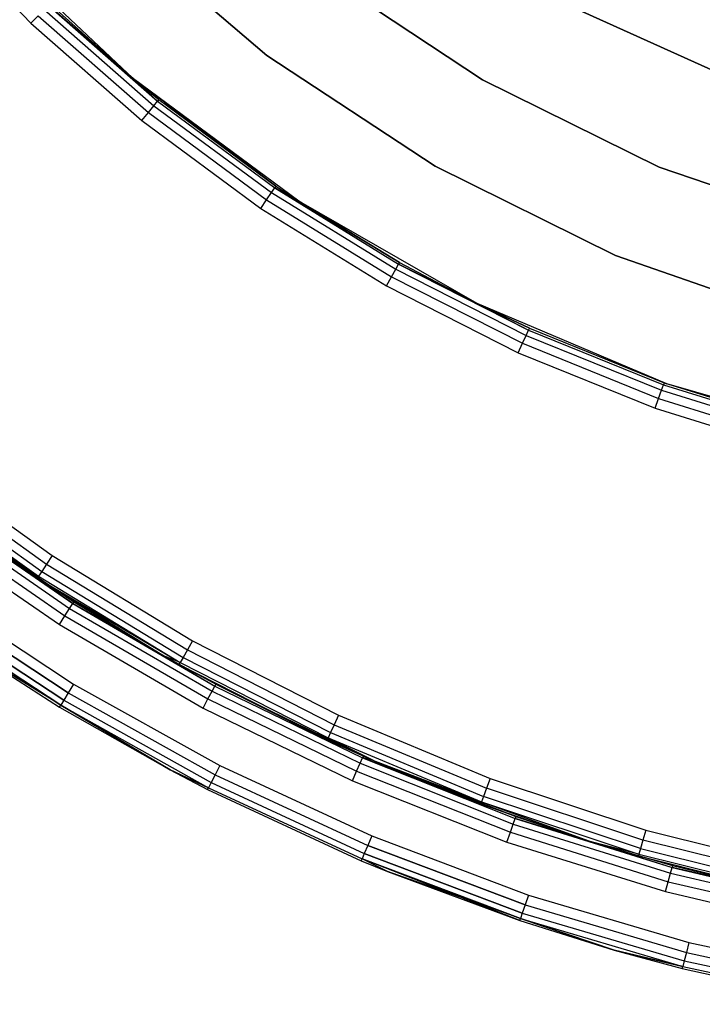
# Model space of a CAD drawing. Extents: x 0.61 to 3.96, y -1.67 to 1.67.
# Tile 2 of 27: x 1.39 to 1.89, y -1.65 to -0.93. Entities that reach past the tile are written whole.
import ezdxf

# ---------------------------------------------------------------- set-up
doc = ezdxf.new("R2010")
doc.units = 0
doc.header["$MEASUREMENT"] = 0
doc.layers.get('0').update_dxf_attribs({"color": 13, "linetype": 'CONTINUOUS'})

# ---------------------------------------------------------------- blocks, each defined once
blk = doc.blocks.new('ACRE_PM_STL_1')
at = {"color": 0}
for p, q in [((1.3226, -0.85342, 0.10827), (1.3974, -0.93108, 0.10827)), ((1.3226, -0.85342, 0.10827), (1.3974, -0.93108, 0.10827)), ((1.56967, -0.95464, 0.07677), (1.45779, -0.85931, 0.07677)), ((1.45779, -0.85931, 0.86811), (1.56967, -0.95464, 0.86811)), ((1.56967, -0.95464, 0.07677), (1.45779, -0.85931, 0.07677)), ((1.45779, -0.85931, 0.86811), (1.56967, -0.95464, 0.86811)), ((1.47221, -0.97162, 0.86811), (1.363, -0.86849, 0.86811)), ((1.47221, -0.97162, 0.86811), (1.363, -0.86849, 0.86811)), ((1.7269, -0.97255, 0.07677), (1.60713, -0.89301, 0.07677)), ((1.60713, -0.89301, 1.10039), (1.7269, -0.97255, 1.10039)), ((1.60713, -0.89301, 1.10039), (1.7269, -0.97255, 1.10039)), ((1.7269, -0.97255, 0.07677), (1.60713, -0.89301, 0.07677)), ((1.47221, -0.97162, 0.12795), (1.40996, -0.91793, 0.12042)), ((1.40996, -0.91793, 0.12042), (1.48984, -0.98805, 0.12042)), ((1.47221, -0.97162, 0.12795), (1.40996, -0.91793, 0.12042)), ((1.40996, -0.91793, 0.12042), (1.48984, -0.98805, 0.12042)), ((1.47221, -0.97162, 0.86811), (1.41099, -0.91684, 0.12795)), ((1.41099, -0.91684, 0.12795), (1.47221, -0.97162, 0.12795)), ((1.47221, -0.97162, 0.86811), (1.41099, -0.91684, 0.12795)), ((1.41099, -0.91684, 0.12795), (1.47221, -0.97162, 0.12795)), ((1.3974, -0.93108, 0.10827), (1.4026, -0.92563, 0.10977)), ((1.3974, -0.93108, 0.10827), (1.4026, -0.92563, 0.10977)), ((1.4026, -0.92563, 0.10977), (1.48315, -0.99635, 0.10977)), ((1.4026, -0.92563, 0.10977), (1.48315, -0.99635, 0.10977)), ((1.40701, -0.92101, 0.11403), (1.48716, -0.99138, 0.11403)), ((1.40701, -0.92101, 0.11403), (1.48716, -0.99138, 0.11403)), ((1.79543, -0.92051, 0.07677), (1.91978, -0.97673, 0.07677)), ((1.91978, -0.97673, 1.10039), (1.79543, -0.92051, 1.10039)), ((1.79543, -0.92051, 0.07677), (1.91978, -0.97673, 0.07677)), ((1.91978, -0.97673, 1.10039), (1.79543, -0.92051, 1.10039)), ((1.3974, -0.93108, 0.10827), (1.47842, -1.00221, 0.10827)), ((1.3974, -0.93108, 0.10827), (1.47842, -1.00221, 0.10827)), ((1.69242, -1.03549, 0.07677), (1.56967, -0.95464, 0.07677)), ((1.56967, -0.95464, 0.07677), (1.56967, -0.95464, 0.86811)), ((1.56967, -0.95464, 0.86811), (1.69242, -1.03549, 0.86811)), ((1.56967, -0.95464, 0.07677), (1.56967, -0.95464, 0.86811)), ((1.69242, -1.03549, 0.07677), (1.56967, -0.95464, 0.07677)), ((1.56967, -0.95464, 0.86811), (1.69242, -1.03549, 0.86811)), ((1.47221, -0.97162, 0.12795), (1.47221, -0.97162, 0.86811)), ((1.47221, -0.97162, 0.12795), (1.49078, -0.98689, 0.12795)), ((1.49078, -0.98689, 0.12795), (1.47221, -0.97162, 0.86811)), ((1.47221, -0.97162, 0.12795), (1.47221, -0.97162, 0.86811)), ((1.49078, -0.98689, 0.12795), (1.47221, -0.97162, 0.86811)), ((1.57615, -1.05001, 0.12795), (1.47221, -0.97162, 0.86811)), ((1.57615, -1.05001, 0.12795), (1.47221, -0.97162, 0.86811)), ((1.59284, -1.06111, 0.86811), (1.47221, -0.97162, 0.86811)), ((1.47221, -0.97162, 0.12795), (1.49078, -0.98689, 0.12795)), ((1.47221, -0.97162, 0.12795), (1.48984, -0.98805, 0.12042)), ((1.47221, -0.97162, 0.12795), (1.48984, -0.98805, 0.12042)), ((1.59284, -1.06111, 0.86811), (1.47221, -0.97162, 0.86811)), ((1.85587, -1.03612, 0.07677), (1.7269, -0.97255, 0.07677)), ((1.7269, -0.97255, 1.10039), (1.85587, -1.03612, 1.10039)), ((1.7269, -0.97255, 1.10039), (1.85587, -1.03612, 1.10039)), ((1.7269, -0.97255, 1.10039), (1.7269, -0.97255, 0.07677)), ((1.85587, -1.03612, 0.07677), (1.7269, -0.97255, 0.07677)), ((1.7269, -0.97255, 1.10039), (1.7269, -0.97255, 0.07677)), ((1.48315, -0.99635, 0.10977), (1.48716, -0.99138, 0.11403)), ((1.48315, -0.99635, 0.10977), (1.48716, -0.99138, 0.11403)), ((1.48716, -0.99138, 0.11403), (1.48984, -0.98805, 0.12042)), ((1.48716, -0.99138, 0.11403), (1.48984, -0.98805, 0.12042)), ((1.48716, -0.99138, 0.11403), (1.57292, -1.05479, 0.11403)), ((1.48716, -0.99138, 0.11403), (1.57292, -1.05479, 0.11403)), ((1.49078, -0.98689, 0.12795), (1.48984, -0.98805, 0.12042)), ((1.49078, -0.98689, 0.12795), (1.48984, -0.98805, 0.12042)), ((1.48984, -0.98805, 0.12042), (1.57531, -1.05125, 0.12042)), ((1.48984, -0.98805, 0.12042), (1.57531, -1.05125, 0.12042)), ((1.49078, -0.98689, 0.12795), (1.57615, -1.05001, 0.12795)), ((1.49078, -0.98689, 0.12795), (1.57615, -1.05001, 0.12795)), ((1.47842, -1.00221, 0.10827), (1.48315, -0.99635, 0.10977)), ((1.47842, -1.00221, 0.10827), (1.48315, -0.99635, 0.10977)), ((1.48315, -0.99635, 0.10977), (1.56934, -1.06008, 0.10977)), ((1.48315, -0.99635, 0.10977), (1.56934, -1.06008, 0.10977)), ((1.47842, -1.00221, 0.10827), (1.56512, -1.06632, 0.10827)), ((1.47842, -1.00221, 0.10827), (1.56512, -1.06632, 0.10827)), ((1.82417, -1.10064, 0.07677), (1.69242, -1.03549, 0.07677)), ((1.69242, -1.03549, 0.07677), (1.69242, -1.03549, 0.86811)), ((1.69242, -1.03549, 0.86811), (1.82417, -1.10064, 0.86811)), ((1.69242, -1.03549, 0.07677), (1.69242, -1.03549, 0.86811)), ((1.82417, -1.10064, 0.07677), (1.69242, -1.03549, 0.07677)), ((1.69242, -1.03549, 0.86811), (1.82417, -1.10064, 0.86811)), ((1.9919, -1.08268, 0.07677), (1.85587, -1.03612, 0.07677)), ((1.85587, -1.03612, 1.10039), (1.9919, -1.08268, 1.10039)), ((1.85587, -1.03612, 1.10039), (1.9919, -1.08268, 1.10039)), ((1.85587, -1.03612, 1.10039), (1.85587, -1.03612, 0.07677)), ((1.9919, -1.08268, 0.07677), (1.85587, -1.03612, 0.07677)), ((1.85587, -1.03612, 1.10039), (1.85587, -1.03612, 0.07677)), ((1.56934, -1.06008, 0.10977), (1.57292, -1.05479, 0.11403)), ((1.56934, -1.06008, 0.10977), (1.57292, -1.05479, 0.11403)), ((1.57292, -1.05479, 0.11403), (1.57531, -1.05125, 0.12042)), ((1.57292, -1.05479, 0.11403), (1.57531, -1.05125, 0.12042)), ((1.57292, -1.05479, 0.11403), (1.66369, -1.1108, 0.11403)), ((1.57292, -1.05479, 0.11403), (1.66369, -1.1108, 0.11403)), ((1.57615, -1.05001, 0.12795), (1.57531, -1.05125, 0.12042)), ((1.57615, -1.05001, 0.12795), (1.57531, -1.05125, 0.12042)), ((1.66651, -1.10577, 0.12795), (1.57531, -1.05125, 0.12042)), ((1.57531, -1.05125, 0.12042), (1.66577, -1.10707, 0.12042)), ((1.59284, -1.06111, 0.12795), (1.57531, -1.05125, 0.12042)), ((1.66651, -1.10577, 0.12795), (1.57531, -1.05125, 0.12042)), ((1.59284, -1.06111, 0.12795), (1.57531, -1.05125, 0.12042)), ((1.57531, -1.05125, 0.12042), (1.66577, -1.10707, 0.12042)), ((1.57615, -1.05001, 0.12795), (1.59284, -1.06111, 0.86811)), ((1.57615, -1.05001, 0.12795), (1.59284, -1.06111, 0.12795)), ((1.57615, -1.05001, 0.12795), (1.59284, -1.06111, 0.86811)), ((1.57615, -1.05001, 0.12795), (1.59284, -1.06111, 0.12795)), ((1.56512, -1.06632, 0.10827), (1.56934, -1.06008, 0.10977)), ((1.56512, -1.06632, 0.10827), (1.56934, -1.06008, 0.10977)), ((1.56934, -1.06008, 0.10977), (1.66056, -1.11637, 0.10977)), ((1.56934, -1.06008, 0.10977), (1.66056, -1.11637, 0.10977)), ((1.59284, -1.06111, 0.12795), (1.59284, -1.06111, 0.86811)), ((1.59284, -1.06111, 0.12795), (1.59284, -1.06111, 0.86811)), ((1.59284, -1.06111, 0.12795), (1.66651, -1.10577, 0.12795)), ((1.66651, -1.10577, 0.12795), (1.59284, -1.06111, 0.86811)), ((1.66651, -1.10577, 0.12795), (1.59284, -1.06111, 0.86811)), ((1.72321, -1.1357, 0.86811), (1.59284, -1.06111, 0.86811)), ((1.59284, -1.06111, 0.12795), (1.66651, -1.10577, 0.12795)), ((1.72321, -1.1357, 0.86811), (1.59284, -1.06111, 0.86811)), ((1.56512, -1.06632, 0.10827), (1.65688, -1.12294, 0.10827)), ((1.56512, -1.06632, 0.10827), (1.65688, -1.12294, 0.10827)), ((1.66651, -1.10577, 0.12795), (1.66577, -1.10707, 0.12042)), ((1.66651, -1.10577, 0.12795), (1.66577, -1.10707, 0.12042)), ((1.66651, -1.10577, 0.12795), (1.72321, -1.1357, 0.86811)), ((1.66651, -1.10577, 0.12795), (1.72321, -1.1357, 0.12795)), ((1.66651, -1.10577, 0.12795), (1.72321, -1.1357, 0.86811)), ((1.66651, -1.10577, 0.12795), (1.72321, -1.1357, 0.12795)), ((1.96293, -1.14912, 0.07677), (1.82417, -1.10064, 0.07677)), ((1.82417, -1.10064, 0.07677), (1.82417, -1.10064, 0.86811)), ((1.82417, -1.10064, 0.86811), (1.96293, -1.14912, 0.86811)), ((1.82417, -1.10064, 0.07677), (1.82417, -1.10064, 0.86811)), ((1.96293, -1.14912, 0.07677), (1.82417, -1.10064, 0.07677)), ((1.82417, -1.10064, 0.86811), (1.96293, -1.14912, 0.86811)), ((1.66056, -1.11637, 0.10977), (1.66369, -1.1108, 0.11403)), ((1.66056, -1.11637, 0.10977), (1.66369, -1.1108, 0.11403)), ((1.66369, -1.1108, 0.11403), (1.66577, -1.10707, 0.12042)), ((1.66369, -1.1108, 0.11403), (1.66577, -1.10707, 0.12042)), ((1.66369, -1.1108, 0.11403), (1.75882, -1.15902, 0.11403)), ((1.66369, -1.1108, 0.11403), (1.75882, -1.15902, 0.11403)), ((1.72321, -1.1357, 0.12795), (1.66577, -1.10707, 0.12042)), ((1.66577, -1.10707, 0.12042), (1.76059, -1.15513, 0.12042)), ((1.72321, -1.1357, 0.12795), (1.66577, -1.10707, 0.12042)), ((1.66577, -1.10707, 0.12042), (1.76059, -1.15513, 0.12042)), ((1.65688, -1.12294, 0.10827), (1.66056, -1.11637, 0.10977)), ((1.65688, -1.12294, 0.10827), (1.66056, -1.11637, 0.10977)), ((1.66056, -1.11637, 0.10977), (1.75617, -1.16483, 0.10977)), ((1.66056, -1.11637, 0.10977), (1.75617, -1.16483, 0.10977)), ((1.65688, -1.12294, 0.10827), (1.75305, -1.17168, 0.10827)), ((1.65688, -1.12294, 0.10827), (1.75305, -1.17168, 0.10827)), ((1.72321, -1.1357, 0.12795), (1.72321, -1.1357, 0.86811)), ((1.72321, -1.1357, 0.12795), (1.72321, -1.1357, 0.86811)), ((1.72321, -1.1357, 0.12795), (1.76121, -1.15377, 0.12795)), ((1.76121, -1.15377, 0.12795), (1.72321, -1.1357, 0.86811)), ((1.76121, -1.15377, 0.12795), (1.72321, -1.1357, 0.86811)), ((1.86148, -1.19435, 0.86811), (1.72321, -1.1357, 0.86811)), ((1.72321, -1.1357, 0.12795), (1.76121, -1.15377, 0.12795)), ((1.72321, -1.1357, 0.12795), (1.76059, -1.15513, 0.12042)), ((1.72321, -1.1357, 0.12795), (1.76059, -1.15513, 0.12042)), ((1.86148, -1.19435, 0.86811), (1.72321, -1.1357, 0.86811)), ((1.75882, -1.15902, 0.11403), (1.76059, -1.15513, 0.12042)), ((1.75882, -1.15902, 0.11403), (1.76059, -1.15513, 0.12042)), ((1.76121, -1.15377, 0.12795), (1.76059, -1.15513, 0.12042)), ((1.76121, -1.15377, 0.12795), (1.76059, -1.15513, 0.12042)), ((1.76059, -1.15513, 0.12042), (1.85909, -1.19509, 0.12042)), ((1.76059, -1.15513, 0.12042), (1.85909, -1.19509, 0.12042)), ((1.76121, -1.15377, 0.12795), (1.86148, -1.19435, 0.86811)), ((1.76121, -1.15377, 0.12795), (1.8596, -1.19368, 0.12795)), ((1.76121, -1.15377, 0.12795), (1.86148, -1.19435, 0.86811)), ((1.76121, -1.15377, 0.12795), (1.8596, -1.19368, 0.12795)), ((1.75617, -1.16483, 0.10977), (1.75882, -1.15902, 0.11403)), ((1.75617, -1.16483, 0.10977), (1.75882, -1.15902, 0.11403)), ((1.75882, -1.15902, 0.11403), (1.85765, -1.19911, 0.11403)), ((1.75882, -1.15902, 0.11403), (1.85765, -1.19911, 0.11403)), ((1.75305, -1.17168, 0.10827), (1.75617, -1.16483, 0.10977)), ((1.75305, -1.17168, 0.10827), (1.75617, -1.16483, 0.10977)), ((1.75305, -1.17168, 0.10827), (1.85297, -1.21221, 0.10827)), ((1.75305, -1.17168, 0.10827), (1.85297, -1.21221, 0.10827)), ((1.75617, -1.16483, 0.10977), (1.8555, -1.20512, 0.10977)), ((1.75617, -1.16483, 0.10977), (1.8555, -1.20512, 0.10977)), ((1.8555, -1.20512, 0.10977), (1.85765, -1.19911, 0.11403)), ((1.8555, -1.20512, 0.10977), (1.85765, -1.19911, 0.11403)), ((1.85765, -1.19911, 0.11403), (1.85909, -1.19509, 0.12042)), ((1.85765, -1.19911, 0.11403), (1.85909, -1.19509, 0.12042)), ((1.85765, -1.19911, 0.11403), (1.9595, -1.23078, 0.11403)), ((1.85765, -1.19911, 0.11403), (1.9595, -1.23078, 0.11403)), ((1.8596, -1.19368, 0.12795), (1.85909, -1.19509, 0.12042)), ((1.8596, -1.19368, 0.12795), (1.85909, -1.19509, 0.12042)), ((1.85909, -1.19509, 0.12042), (1.96059, -1.22666, 0.12042)), ((1.85909, -1.19509, 0.12042), (1.96059, -1.22666, 0.12042)), ((1.8596, -1.19368, 0.12795), (1.86148, -1.19435, 0.86811)), ((1.8596, -1.19368, 0.12795), (1.86148, -1.19435, 0.86811)), ((1.8596, -1.19368, 0.12795), (1.96098, -1.22521, 0.12795)), ((1.8596, -1.19368, 0.12795), (1.96098, -1.22521, 0.12795)), ((1.96098, -1.22521, 0.12795), (1.86148, -1.19435, 0.86811)), ((1.96098, -1.22521, 0.12795), (1.86148, -1.19435, 0.86811)), ((2.00573, -1.23623, 0.86811), (1.86148, -1.19435, 0.86811)), ((2.00573, -1.23623, 0.86811), (1.86148, -1.19435, 0.86811)), ((1.85297, -1.21221, 0.10827), (1.8555, -1.20512, 0.10977)), ((1.85297, -1.21221, 0.10827), (1.8555, -1.20512, 0.10977)), ((1.8555, -1.20512, 0.10977), (1.95786, -1.23696, 0.10977)), ((1.8555, -1.20512, 0.10977), (1.95786, -1.23696, 0.10977)), ((1.85297, -1.21221, 0.10827), (1.95592, -1.24424, 0.10827)), ((1.85297, -1.21221, 0.10827), (1.95592, -1.24424, 0.10827)), ((1.31564, -1.24992, 0.10827), (1.41295, -1.31977, 0.10827)), ((1.31564, -1.24992, 0.10827), (1.41295, -1.31977, 0.10827)), ((1.31101, -1.25587, 0.10977), (1.40879, -1.32605, 0.10977)), ((1.31101, -1.25587, 0.10977), (1.40879, -1.32605, 0.10977)), ((1.30448, -1.26429, 0.12042), (1.40291, -1.33493, 0.12042)), ((1.30448, -1.26429, 0.12042), (1.40291, -1.33493, 0.12042)), ((1.3071, -1.26092, 0.11403), (1.40526, -1.33137, 0.11403)), ((1.3071, -1.26092, 0.11403), (1.40526, -1.33137, 0.11403)), ((1.32656, -1.29019, 0.19305), (1.42566, -1.35832, 0.19305)), ((1.32656, -1.29019, 0.19305), (1.42566, -1.35832, 0.19305)), ((1.32911, -1.28677, 0.18667), (1.42794, -1.35472, 0.18667)), ((1.32911, -1.28677, 0.18667), (1.42794, -1.35472, 0.18667)), ((1.32275, -1.29532, 0.19732), (1.42224, -1.36372, 0.19732)), ((1.32275, -1.29532, 0.19732), (1.42224, -1.36372, 0.19732)), ((1.31825, -1.30136, 0.19882), (1.41821, -1.37008, 0.19882)), ((1.31825, -1.30136, 0.19882), (1.41821, -1.37008, 0.19882)), ((1.35132, -1.30116, 0.12795), (1.40291, -1.33493, 0.12042)), ((1.35132, -1.30116, 0.12795), (1.40291, -1.33493, 0.12042)), ((1.35132, -1.30116, 0.12795), (1.40208, -1.33618, 0.12795)), ((1.35132, -1.30116, 0.17913), (1.40208, -1.33618, 0.12795)), ((1.35132, -1.30116, 0.12795), (1.40208, -1.33618, 0.12795)), ((1.35132, -1.30116, 0.17913), (1.40208, -1.33618, 0.12795)), ((1.35132, -1.30116, 0.17913), (1.42875, -1.35345, 0.17913)), ((1.42794, -1.35472, 0.18667), (1.35132, -1.30116, 0.17913)), ((1.35132, -1.30116, 0.17913), (1.42875, -1.35345, 0.17913)), ((1.42794, -1.35472, 0.18667), (1.35132, -1.30116, 0.17913)), ((1.41295, -1.31977, 0.10827), (1.40879, -1.32605, 0.10977)), ((1.41295, -1.31977, 0.10827), (1.40879, -1.32605, 0.10977)), ((1.41295, -1.31977, 0.10827), (1.51526, -1.38205, 0.10827)), ((1.41295, -1.31977, 0.10827), (1.51526, -1.38205, 0.10827)), ((1.40879, -1.32605, 0.10977), (1.40526, -1.33137, 0.11403)), ((1.40879, -1.32605, 0.10977), (1.40526, -1.33137, 0.11403)), ((1.40879, -1.32605, 0.10977), (1.51159, -1.38863, 0.10977)), ((1.40879, -1.32605, 0.10977), (1.51159, -1.38863, 0.10977)), ((1.40291, -1.33493, 0.12042), (1.40208, -1.33618, 0.12795)), ((1.40291, -1.33493, 0.12042), (1.40208, -1.33618, 0.12795)), ((1.40208, -1.33618, 0.12795), (1.5064, -1.39793, 0.12042)), ((1.40208, -1.33618, 0.12795), (1.5064, -1.39793, 0.12042)), ((1.40208, -1.33618, 0.12795), (1.49492, -1.39319, 0.12795)), ((1.42875, -1.35345, 0.17913), (1.40208, -1.33618, 0.12795)), ((1.42875, -1.35345, 0.17913), (1.40208, -1.33618, 0.12795)), ((1.40208, -1.33618, 0.12795), (1.49492, -1.39319, 0.12795)), ((1.40526, -1.33137, 0.11403), (1.40291, -1.33493, 0.12042)), ((1.40526, -1.33137, 0.11403), (1.40291, -1.33493, 0.12042)), ((1.40291, -1.33493, 0.12042), (1.5064, -1.39793, 0.12042)), ((1.40291, -1.33493, 0.12042), (1.5064, -1.39793, 0.12042)), ((1.40526, -1.33137, 0.11403), (1.50848, -1.39421, 0.11403)), ((1.40526, -1.33137, 0.11403), (1.50848, -1.39421, 0.11403)), ((1.3265, -1.34634, 0.19882), (1.42855, -1.41356, 0.19882)), ((1.3265, -1.34634, 0.19882), (1.42855, -1.41356, 0.19882)), ((1.3265, -1.34634, 0.00197), (1.42855, -1.41356, 0.00197)), ((1.3265, -1.34634, 0.00197), (1.42855, -1.41356, 0.00197)), ((1.42133, -1.42546, 0.19305), (1.31842, -1.35767, 0.19305)), ((1.42133, -1.42546, 0.19305), (1.31842, -1.35767, 0.19305)), ((1.31842, -1.35767, 0.00773), (1.42133, -1.42546, 0.00773)), ((1.31842, -1.35767, 0.00773), (1.42133, -1.42546, 0.00773)), ((1.42464, -1.42, 0.19732), (1.32213, -1.35247, 0.19732)), ((1.42464, -1.42, 0.19732), (1.32213, -1.35247, 0.19732)), ((1.32213, -1.35247, 0.00347), (1.42464, -1.42, 0.00347)), ((1.32213, -1.35247, 0.00347), (1.42464, -1.42, 0.00347)), ((1.42224, -1.36372, 0.19732), (1.42566, -1.35832, 0.19305)), ((1.42224, -1.36372, 0.19732), (1.42566, -1.35832, 0.19305)), ((1.42566, -1.35832, 0.19305), (1.42794, -1.35472, 0.18667)), ((1.42566, -1.35832, 0.19305), (1.42794, -1.35472, 0.18667)), ((1.42566, -1.35832, 0.19305), (1.52957, -1.41886, 0.19305)), ((1.42566, -1.35832, 0.19305), (1.52957, -1.41886, 0.19305)), ((1.42875, -1.35345, 0.17913), (1.42794, -1.35472, 0.18667)), ((1.42875, -1.35345, 0.17913), (1.42794, -1.35472, 0.18667)), ((1.49492, -1.39319, 0.17913), (1.42794, -1.35472, 0.18667)), ((1.42794, -1.35472, 0.18667), (1.53158, -1.41509, 0.18667)), ((1.49492, -1.39319, 0.17913), (1.42794, -1.35472, 0.18667)), ((1.42794, -1.35472, 0.18667), (1.53158, -1.41509, 0.18667)), ((1.42875, -1.35345, 0.17913), (1.49492, -1.39319, 0.12795)), ((1.42875, -1.35345, 0.17913), (1.49492, -1.39319, 0.12795)), ((1.42875, -1.35345, 0.17913), (1.49492, -1.39319, 0.17913)), ((1.42875, -1.35345, 0.17913), (1.49492, -1.39319, 0.17913)), ((1.41912, -1.4291, 0.18667), (1.31594, -1.36114, 0.18667)), ((1.41912, -1.4291, 0.18667), (1.31594, -1.36114, 0.18667)), ((1.31594, -1.36114, 0.01412), (1.41912, -1.4291, 0.01412)), ((1.31594, -1.36114, 0.01412), (1.41912, -1.4291, 0.01412)), ((1.41821, -1.37008, 0.19882), (1.42224, -1.36372, 0.19732)), ((1.41821, -1.37008, 0.19882), (1.42224, -1.36372, 0.19732)), ((1.42224, -1.36372, 0.19732), (1.52657, -1.42449, 0.19732)), ((1.42224, -1.36372, 0.19732), (1.52657, -1.42449, 0.19732)), ((1.41821, -1.37008, 0.19882), (1.52302, -1.43114, 0.19882)), ((1.41821, -1.37008, 0.19882), (1.52302, -1.43114, 0.19882)), ((1.34893, -1.38588, 0.17913), (1.41834, -1.43039, 0.17913)), ((1.41912, -1.4291, 0.18667), (1.34893, -1.38588, 0.17913)), ((1.41912, -1.4291, 0.18667), (1.34893, -1.38588, 0.17913)), ((1.34893, -1.38588, 0.02165), (1.41834, -1.43039, 0.02165)), ((1.34893, -1.38588, 0.17913), (1.41834, -1.43039, 0.17913)), ((1.41912, -1.4291, 0.01412), (1.34893, -1.38588, 0.02165)), ((1.34893, -1.38588, 0.02165), (1.41834, -1.43039, 0.02165)), ((1.41912, -1.4291, 0.01412), (1.34893, -1.38588, 0.02165)), ((1.51526, -1.38205, 0.10827), (1.51159, -1.38863, 0.10977)), ((1.51526, -1.38205, 0.10827), (1.51159, -1.38863, 0.10977)), ((1.51526, -1.38205, 0.10827), (1.62199, -1.43642, 0.10827)), ((1.51526, -1.38205, 0.10827), (1.62199, -1.43642, 0.10827)), ((1.49492, -1.39319, 0.12795), (1.50567, -1.39924, 0.12795)), ((1.5064, -1.39793, 0.12042), (1.49492, -1.39319, 0.12795)), ((1.5064, -1.39793, 0.12042), (1.49492, -1.39319, 0.12795)), ((1.49492, -1.39319, 0.17913), (1.49492, -1.39319, 0.12795)), ((1.49492, -1.39319, 0.17913), (1.49492, -1.39319, 0.12795)), ((1.49492, -1.39319, 0.17913), (1.50567, -1.39924, 0.12795)), ((1.49492, -1.39319, 0.12795), (1.50567, -1.39924, 0.12795)), ((1.49492, -1.39319, 0.17913), (1.50567, -1.39924, 0.12795)), ((1.49492, -1.39319, 0.17913), (1.53229, -1.41377, 0.17913)), ((1.49492, -1.39319, 0.17913), (1.53229, -1.41377, 0.17913)), ((1.49492, -1.39319, 0.17913), (1.53158, -1.41509, 0.18667)), ((1.49492, -1.39319, 0.17913), (1.53158, -1.41509, 0.18667)), ((1.50848, -1.39421, 0.11403), (1.5064, -1.39793, 0.12042)), ((1.50848, -1.39421, 0.11403), (1.5064, -1.39793, 0.12042)), ((1.51159, -1.38863, 0.10977), (1.50848, -1.39421, 0.11403)), ((1.51159, -1.38863, 0.10977), (1.50848, -1.39421, 0.11403)), ((1.50848, -1.39421, 0.11403), (1.61615, -1.44905, 0.11403)), ((1.50848, -1.39421, 0.11403), (1.61615, -1.44905, 0.11403)), ((1.51159, -1.38863, 0.10977), (1.61883, -1.44326, 0.10977)), ((1.51159, -1.38863, 0.10977), (1.61883, -1.44326, 0.10977)), ((1.50567, -1.39924, 0.12795), (1.5064, -1.39793, 0.12042)), ((1.50567, -1.39924, 0.12795), (1.5064, -1.39793, 0.12042)), ((1.50567, -1.39924, 0.12795), (1.61373, -1.45429, 0.12795)), ((1.53229, -1.41377, 0.17913), (1.50567, -1.39924, 0.12795)), ((1.53229, -1.41377, 0.17913), (1.50567, -1.39924, 0.12795)), ((1.50567, -1.39924, 0.12795), (1.61373, -1.45429, 0.12795)), ((1.5064, -1.39793, 0.12042), (1.61436, -1.45293, 0.12042)), ((1.5064, -1.39793, 0.12042), (1.61436, -1.45293, 0.12042)), ((1.42855, -1.41356, 0.19882), (1.42464, -1.42, 0.19732)), ((1.42855, -1.41356, 0.19882), (1.42464, -1.42, 0.19732)), ((1.42855, -1.41356, 0.00197), (1.42464, -1.42, 0.00347)), ((1.42855, -1.41356, 0.00197), (1.42464, -1.42, 0.00347)), ((1.42855, -1.41356, 0.19882), (1.53529, -1.47306, 0.19882)), ((1.42855, -1.41356, 0.19882), (1.53529, -1.47306, 0.19882)), ((1.42855, -1.41356, 0.00197), (1.53529, -1.47306, 0.00197)), ((1.42855, -1.41356, 0.00197), (1.53529, -1.47306, 0.00197)), ((1.52957, -1.41886, 0.19305), (1.53158, -1.41509, 0.18667)), ((1.52957, -1.41886, 0.19305), (1.53158, -1.41509, 0.18667)), ((1.53229, -1.41377, 0.17913), (1.53158, -1.41509, 0.18667)), ((1.53229, -1.41377, 0.17913), (1.53158, -1.41509, 0.18667)), ((1.53158, -1.41509, 0.18667), (1.63944, -1.46755, 0.18667)), ((1.53158, -1.41509, 0.18667), (1.63944, -1.46755, 0.18667)), ((1.53229, -1.41377, 0.17913), (1.61373, -1.45429, 0.12795)), ((1.53229, -1.41377, 0.17913), (1.61373, -1.45429, 0.12795)), ((1.53229, -1.41377, 0.17913), (1.64005, -1.46618, 0.17913)), ((1.53229, -1.41377, 0.17913), (1.64005, -1.46618, 0.17913)), ((1.42464, -1.42, 0.19732), (1.42133, -1.42546, 0.19305)), ((1.42464, -1.42, 0.19732), (1.42133, -1.42546, 0.19305)), ((1.42464, -1.42, 0.00347), (1.42133, -1.42546, 0.00773)), ((1.42464, -1.42, 0.00347), (1.42133, -1.42546, 0.00773)), ((1.42464, -1.42, 0.19732), (1.53187, -1.47977, 0.19732)), ((1.42464, -1.42, 0.19732), (1.53187, -1.47977, 0.19732)), ((1.42464, -1.42, 0.00347), (1.53187, -1.47977, 0.00347)), ((1.42464, -1.42, 0.00347), (1.53187, -1.47977, 0.00347)), ((1.52657, -1.42449, 0.19732), (1.52957, -1.41886, 0.19305)), ((1.52657, -1.42449, 0.19732), (1.52957, -1.41886, 0.19305)), ((1.52957, -1.41886, 0.19305), (1.63772, -1.47145, 0.19305)), ((1.52957, -1.41886, 0.19305), (1.63772, -1.47145, 0.19305)), ((1.41834, -1.43039, 0.17913), (1.41912, -1.4291, 0.18667)), ((1.41834, -1.43039, 0.17913), (1.41912, -1.4291, 0.18667)), ((1.41834, -1.43039, 0.02165), (1.41912, -1.4291, 0.01412)), ((1.41834, -1.43039, 0.02165), (1.41912, -1.4291, 0.01412)), ((1.41834, -1.43039, 0.17913), (1.49893, -1.47629, 0.17913)), ((1.41834, -1.43039, 0.02165), (1.41834, -1.43039, 0.17913)), ((1.41834, -1.43039, 0.02165), (1.41834, -1.43039, 0.17913)), ((1.41834, -1.43039, 0.02165), (1.49893, -1.47629, 0.02165)), ((1.41834, -1.43039, 0.17913), (1.49893, -1.47629, 0.17913)), ((1.41834, -1.43039, 0.02165), (1.49893, -1.47629, 0.02165)), ((1.42133, -1.42546, 0.19305), (1.41912, -1.4291, 0.18667)), ((1.42133, -1.42546, 0.19305), (1.41912, -1.4291, 0.18667)), ((1.42133, -1.42546, 0.00773), (1.41912, -1.4291, 0.01412)), ((1.42133, -1.42546, 0.00773), (1.41912, -1.4291, 0.01412)), ((1.41912, -1.4291, 0.18667), (1.52703, -1.48926, 0.18667)), ((1.41912, -1.4291, 0.18667), (1.52703, -1.48926, 0.18667)), ((1.41912, -1.4291, 0.18667), (1.49893, -1.47629, 0.17913)), ((1.41912, -1.4291, 0.18667), (1.49893, -1.47629, 0.17913)), ((1.49893, -1.47629, 0.02165), (1.41912, -1.4291, 0.01412)), ((1.41912, -1.4291, 0.01412), (1.52703, -1.48926, 0.01412)), ((1.49893, -1.47629, 0.02165), (1.41912, -1.4291, 0.01412)), ((1.41912, -1.4291, 0.01412), (1.52703, -1.48926, 0.01412)), ((1.42133, -1.42546, 0.19305), (1.52897, -1.48546, 0.19305)), ((1.42133, -1.42546, 0.19305), (1.52897, -1.48546, 0.19305)), ((1.42133, -1.42546, 0.00773), (1.52897, -1.48546, 0.00773)), ((1.42133, -1.42546, 0.00773), (1.52897, -1.48546, 0.00773)), ((1.52302, -1.43114, 0.19882), (1.52657, -1.42449, 0.19732)), ((1.52302, -1.43114, 0.19882), (1.52657, -1.42449, 0.19732)), ((1.52657, -1.42449, 0.19732), (1.63514, -1.4773, 0.19732)), ((1.52657, -1.42449, 0.19732), (1.63514, -1.4773, 0.19732)), ((1.52302, -1.43114, 0.19882), (1.63211, -1.48419, 0.19882)), ((1.52302, -1.43114, 0.19882), (1.63211, -1.48419, 0.19882)), ((1.62199, -1.43642, 0.10827), (1.61883, -1.44326, 0.10977)), ((1.62199, -1.43642, 0.10827), (1.61883, -1.44326, 0.10977)), ((1.62199, -1.43642, 0.10827), (1.73253, -1.48256, 0.10827)), ((1.62199, -1.43642, 0.10827), (1.73253, -1.48256, 0.10827)), ((1.61883, -1.44326, 0.10977), (1.61615, -1.44905, 0.11403)), ((1.61883, -1.44326, 0.10977), (1.61615, -1.44905, 0.11403)), ((1.61883, -1.44326, 0.10977), (1.72989, -1.48962, 0.10977)), ((1.61883, -1.44326, 0.10977), (1.72989, -1.48962, 0.10977)), ((1.61615, -1.44905, 0.11403), (1.61436, -1.45293, 0.12042)), ((1.61615, -1.44905, 0.11403), (1.61436, -1.45293, 0.12042)), ((1.61615, -1.44905, 0.11403), (1.72766, -1.4956, 0.11403)), ((1.61615, -1.44905, 0.11403), (1.72766, -1.4956, 0.11403)), ((1.61436, -1.45293, 0.12042), (1.61373, -1.45429, 0.12795)), ((1.61436, -1.45293, 0.12042), (1.61373, -1.45429, 0.12795)), ((1.61373, -1.45429, 0.12795), (1.64749, -1.46944, 0.12795)), ((1.64005, -1.46618, 0.17913), (1.61373, -1.45429, 0.12795)), ((1.64005, -1.46618, 0.17913), (1.61373, -1.45429, 0.12795)), ((1.61373, -1.45429, 0.12795), (1.64749, -1.46944, 0.12795)), ((1.64749, -1.46944, 0.12795), (1.61436, -1.45293, 0.12042)), ((1.61436, -1.45293, 0.12042), (1.72616, -1.4996, 0.12042)), ((1.61436, -1.45293, 0.12042), (1.72616, -1.4996, 0.12042)), ((1.64749, -1.46944, 0.12795), (1.61436, -1.45293, 0.12042)), ((1.64005, -1.46618, 0.17913), (1.63944, -1.46755, 0.18667)), ((1.64005, -1.46618, 0.17913), (1.63944, -1.46755, 0.18667)), ((1.64005, -1.46618, 0.17913), (1.64749, -1.46944, 0.12795)), ((1.64005, -1.46618, 0.17913), (1.64749, -1.46944, 0.12795)), ((1.64005, -1.46618, 0.17913), (1.64749, -1.46944, 0.17913)), ((1.64005, -1.46618, 0.17913), (1.64749, -1.46944, 0.17913)), ((1.53529, -1.47306, 0.19882), (1.53187, -1.47977, 0.19732)), ((1.53529, -1.47306, 0.19882), (1.53187, -1.47977, 0.19732)), ((1.53529, -1.47306, 0.00197), (1.53187, -1.47977, 0.00347)), ((1.53529, -1.47306, 0.00197), (1.53187, -1.47977, 0.00347)), ((1.53529, -1.47306, 0.19882), (1.64613, -1.52451, 0.19882)), ((1.53529, -1.47306, 0.19882), (1.64613, -1.52451, 0.19882)), ((1.53529, -1.47306, 0.00197), (1.64613, -1.52451, 0.00197)), ((1.53529, -1.47306, 0.00197), (1.64613, -1.52451, 0.00197)), ((1.63514, -1.4773, 0.19732), (1.63772, -1.47145, 0.19305)), ((1.63514, -1.4773, 0.19732), (1.63772, -1.47145, 0.19305)), ((1.63772, -1.47145, 0.19305), (1.63944, -1.46755, 0.18667)), ((1.63772, -1.47145, 0.19305), (1.63944, -1.46755, 0.18667)), ((1.63772, -1.47145, 0.19305), (1.7495, -1.51582, 0.19305)), ((1.63772, -1.47145, 0.19305), (1.7495, -1.51582, 0.19305)), ((1.75142, -1.51039, 0.17913), (1.63944, -1.46755, 0.18667)), ((1.63944, -1.46755, 0.18667), (1.75092, -1.5118, 0.18667)), ((1.75142, -1.51039, 0.17913), (1.63944, -1.46755, 0.18667)), ((1.64749, -1.46944, 0.17913), (1.63944, -1.46755, 0.18667)), ((1.64749, -1.46944, 0.17913), (1.63944, -1.46755, 0.18667)), ((1.63944, -1.46755, 0.18667), (1.75092, -1.5118, 0.18667)), ((1.64749, -1.46944, 0.12795), (1.72616, -1.4996, 0.12042)), ((1.64749, -1.46944, 0.12795), (1.72616, -1.4996, 0.12042)), ((1.64749, -1.46944, 0.12795), (1.72564, -1.501, 0.12795)), ((1.64749, -1.46944, 0.17913), (1.64749, -1.46944, 0.12795)), ((1.64749, -1.46944, 0.17913), (1.64749, -1.46944, 0.12795)), ((1.64749, -1.46944, 0.17913), (1.72564, -1.501, 0.12795)), ((1.64749, -1.46944, 0.12795), (1.72564, -1.501, 0.12795)), ((1.64749, -1.46944, 0.17913), (1.72564, -1.501, 0.12795)), ((1.64749, -1.46944, 0.17913), (1.75142, -1.51039, 0.17913)), ((1.64749, -1.46944, 0.17913), (1.75142, -1.51039, 0.17913)), ((1.49893, -1.47629, 0.17913), (1.52635, -1.49059, 0.17913)), ((1.52703, -1.48926, 0.18667), (1.49893, -1.47629, 0.17913)), ((1.52703, -1.48926, 0.18667), (1.49893, -1.47629, 0.17913)), ((1.49893, -1.47629, 0.02165), (1.49893, -1.47629, 0.17913)), ((1.49893, -1.47629, 0.02165), (1.49893, -1.47629, 0.17913)), ((1.49893, -1.47629, 0.02165), (1.52635, -1.49059, 0.02165)), ((1.49893, -1.47629, 0.17913), (1.52635, -1.49059, 0.17913)), ((1.49893, -1.47629, 0.02165), (1.52635, -1.49059, 0.02165)), ((1.49893, -1.47629, 0.02165), (1.52703, -1.48926, 0.01412)), ((1.49893, -1.47629, 0.02165), (1.52703, -1.48926, 0.01412)), ((1.53187, -1.47977, 0.19732), (1.52897, -1.48546, 0.19305)), ((1.53187, -1.47977, 0.19732), (1.52897, -1.48546, 0.19305)), ((1.53187, -1.47977, 0.00347), (1.52897, -1.48546, 0.00773)), ((1.53187, -1.47977, 0.00347), (1.52897, -1.48546, 0.00773)), ((1.53187, -1.47977, 0.19732), (1.64321, -1.53146, 0.19732)), ((1.53187, -1.47977, 0.19732), (1.64321, -1.53146, 0.19732)), ((1.53187, -1.47977, 0.00347), (1.64321, -1.53146, 0.00347)), ((1.53187, -1.47977, 0.00347), (1.64321, -1.53146, 0.00347)), ((1.63211, -1.48419, 0.19882), (1.63514, -1.4773, 0.19732)), ((1.63211, -1.48419, 0.19882), (1.63514, -1.4773, 0.19732)), ((1.63514, -1.4773, 0.19732), (1.74736, -1.52184, 0.19732)), ((1.63514, -1.4773, 0.19732), (1.74736, -1.52184, 0.19732)), ((1.52897, -1.48546, 0.19305), (1.52703, -1.48926, 0.18667)), ((1.52897, -1.48546, 0.19305), (1.52703, -1.48926, 0.18667)), ((1.52897, -1.48546, 0.00773), (1.52703, -1.48926, 0.01412)), ((1.52897, -1.48546, 0.00773), (1.52703, -1.48926, 0.01412)), ((1.52897, -1.48546, 0.19305), (1.64074, -1.53735, 0.19305)), ((1.52897, -1.48546, 0.19305), (1.64074, -1.53735, 0.19305)), ((1.52897, -1.48546, 0.00773), (1.64074, -1.53735, 0.00773)), ((1.52897, -1.48546, 0.00773), (1.64074, -1.53735, 0.00773)), ((1.63211, -1.48419, 0.19882), (1.74485, -1.52894, 0.19882)), ((1.63211, -1.48419, 0.19882), (1.74485, -1.52894, 0.19882)), ((1.73253, -1.48256, 0.10827), (1.72989, -1.48962, 0.10977)), ((1.73253, -1.48256, 0.10827), (1.72989, -1.48962, 0.10977)), ((1.73253, -1.48256, 0.10827), (1.84624, -1.52021, 0.10827)), ((1.73253, -1.48256, 0.10827), (1.84624, -1.52021, 0.10827)), ((1.52635, -1.49059, 0.17913), (1.52703, -1.48926, 0.18667)), ((1.52635, -1.49059, 0.17913), (1.52703, -1.48926, 0.18667)), ((1.52635, -1.49059, 0.02165), (1.52703, -1.48926, 0.01412)), ((1.52635, -1.49059, 0.02165), (1.52703, -1.48926, 0.01412)), ((1.52635, -1.49059, 0.17913), (1.63851, -1.54266, 0.17913)), ((1.52635, -1.49059, 0.02165), (1.52635, -1.49059, 0.17913)), ((1.52635, -1.49059, 0.02165), (1.52635, -1.49059, 0.17913)), ((1.52635, -1.49059, 0.02165), (1.63851, -1.54266, 0.02165)), ((1.52635, -1.49059, 0.17913), (1.63851, -1.54266, 0.17913)), ((1.52635, -1.49059, 0.02165), (1.63851, -1.54266, 0.02165)), ((1.52703, -1.48926, 0.18667), (1.63909, -1.54128, 0.18667)), ((1.52703, -1.48926, 0.18667), (1.63909, -1.54128, 0.18667)), ((1.52703, -1.48926, 0.01412), (1.63909, -1.54128, 0.01412)), ((1.52703, -1.48926, 0.01412), (1.63909, -1.54128, 0.01412)), ((1.72989, -1.48962, 0.10977), (1.72766, -1.4956, 0.11403)), ((1.72989, -1.48962, 0.10977), (1.72766, -1.4956, 0.11403)), ((1.84415, -1.52745, 0.10977), (1.72989, -1.48962, 0.10977)), ((1.84415, -1.52745, 0.10977), (1.72989, -1.48962, 0.10977)), ((1.72616, -1.4996, 0.12042), (1.72564, -1.501, 0.12795)), ((1.72616, -1.4996, 0.12042), (1.72564, -1.501, 0.12795)), ((1.72564, -1.501, 0.12795), (1.8073, -1.52903, 0.12795)), ((1.75142, -1.51039, 0.17913), (1.72564, -1.501, 0.12795)), ((1.75142, -1.51039, 0.17913), (1.72564, -1.501, 0.12795)), ((1.72564, -1.501, 0.12795), (1.8073, -1.52903, 0.12795)), ((1.72766, -1.4956, 0.11403), (1.72616, -1.4996, 0.12042)), ((1.72766, -1.4956, 0.11403), (1.72616, -1.4996, 0.12042)), ((1.72616, -1.4996, 0.12042), (1.84118, -1.53768, 0.12042)), ((1.72616, -1.4996, 0.12042), (1.84118, -1.53768, 0.12042)), ((1.72616, -1.4996, 0.12042), (1.8073, -1.52903, 0.12795)), ((1.72616, -1.4996, 0.12042), (1.8073, -1.52903, 0.12795)), ((1.84237, -1.53358, 0.11403), (1.72766, -1.4956, 0.11403)), ((1.84237, -1.53358, 0.11403), (1.72766, -1.4956, 0.11403)), ((1.74736, -1.52184, 0.19732), (1.7495, -1.51582, 0.19305)), ((1.74736, -1.52184, 0.19732), (1.7495, -1.51582, 0.19305)), ((1.7495, -1.51582, 0.19305), (1.75092, -1.5118, 0.18667)), ((1.7495, -1.51582, 0.19305), (1.75092, -1.5118, 0.18667)), ((1.7495, -1.51582, 0.19305), (1.86428, -1.55171, 0.19305)), ((1.7495, -1.51582, 0.19305), (1.86428, -1.55171, 0.19305)), ((1.75142, -1.51039, 0.17913), (1.75092, -1.5118, 0.18667)), ((1.75142, -1.51039, 0.17913), (1.75092, -1.5118, 0.18667)), ((1.8073, -1.52903, 0.17913), (1.75092, -1.5118, 0.18667)), ((1.75092, -1.5118, 0.18667), (1.8654, -1.54759, 0.18667)), ((1.8073, -1.52903, 0.17913), (1.75092, -1.5118, 0.18667)), ((1.75092, -1.5118, 0.18667), (1.8654, -1.54759, 0.18667)), ((1.75142, -1.51039, 0.17913), (1.8073, -1.52903, 0.12795)), ((1.75142, -1.51039, 0.17913), (1.8073, -1.52903, 0.12795)), ((1.75142, -1.51039, 0.17913), (1.8073, -1.52903, 0.17913)), ((1.75142, -1.51039, 0.17913), (1.8073, -1.52903, 0.17913)), ((1.74485, -1.52894, 0.19882), (1.74736, -1.52184, 0.19732)), ((1.74485, -1.52894, 0.19882), (1.74736, -1.52184, 0.19732)), ((1.74736, -1.52184, 0.19732), (1.8626, -1.55787, 0.19732)), ((1.74736, -1.52184, 0.19732), (1.8626, -1.55787, 0.19732)), ((1.84624, -1.52021, 0.10827), (1.84415, -1.52745, 0.10977)), ((1.84624, -1.52021, 0.10827), (1.84415, -1.52745, 0.10977)), ((1.84624, -1.52021, 0.10827), (1.96247, -1.54915, 0.10827)), ((1.84624, -1.52021, 0.10827), (1.96247, -1.54915, 0.10827)), ((1.64613, -1.52451, 0.19882), (1.64321, -1.53146, 0.19732)), ((1.64613, -1.52451, 0.19882), (1.64321, -1.53146, 0.19732)), ((1.64613, -1.52451, 0.00197), (1.64321, -1.53146, 0.00347)), ((1.64613, -1.52451, 0.00197), (1.64321, -1.53146, 0.00347)), ((1.64613, -1.52451, 0.19882), (1.76047, -1.56764, 0.19882)), ((1.64613, -1.52451, 0.19882), (1.76047, -1.56764, 0.19882)), ((1.64613, -1.52451, 0.00197), (1.76047, -1.56764, 0.00197)), ((1.64613, -1.52451, 0.00197), (1.76047, -1.56764, 0.00197)), ((1.74485, -1.52894, 0.19882), (1.86062, -1.56514, 0.19882)), ((1.74485, -1.52894, 0.19882), (1.86062, -1.56514, 0.19882)), ((1.84118, -1.53768, 0.12042), (1.8073, -1.52903, 0.12795)), ((1.8073, -1.52903, 0.12795), (1.84077, -1.53912, 0.12795)), ((1.84118, -1.53768, 0.12042), (1.8073, -1.52903, 0.12795)), ((1.8073, -1.52903, 0.17913), (1.8073, -1.52903, 0.12795)), ((1.8073, -1.52903, 0.17913), (1.8073, -1.52903, 0.12795)), ((1.8073, -1.52903, 0.17913), (1.84077, -1.53912, 0.12795)), ((1.8073, -1.52903, 0.12795), (1.84077, -1.53912, 0.12795)), ((1.8073, -1.52903, 0.17913), (1.84077, -1.53912, 0.12795)), ((1.8073, -1.52903, 0.17913), (1.86579, -1.54615, 0.17913)), ((1.8073, -1.52903, 0.17913), (1.86579, -1.54615, 0.17913)), ((1.8073, -1.52903, 0.17913), (1.8654, -1.54759, 0.18667)), ((1.8073, -1.52903, 0.17913), (1.8654, -1.54759, 0.18667)), ((1.84415, -1.52745, 0.10977), (1.84237, -1.53358, 0.11403)), ((1.84415, -1.52745, 0.10977), (1.84237, -1.53358, 0.11403)), ((1.96093, -1.55653, 0.10977), (1.84415, -1.52745, 0.10977)), ((1.96093, -1.55653, 0.10977), (1.84415, -1.52745, 0.10977)), ((1.64074, -1.53735, 0.19305), (1.63909, -1.54128, 0.18667)), ((1.64074, -1.53735, 0.19305), (1.63909, -1.54128, 0.18667)), ((1.64074, -1.53735, 0.00773), (1.63909, -1.54128, 0.01412)), ((1.64074, -1.53735, 0.00773), (1.63909, -1.54128, 0.01412)), ((1.64321, -1.53146, 0.19732), (1.64074, -1.53735, 0.19305)), ((1.64321, -1.53146, 0.19732), (1.64074, -1.53735, 0.19305)), ((1.64321, -1.53146, 0.00347), (1.64074, -1.53735, 0.00773)), ((1.64321, -1.53146, 0.00347), (1.64074, -1.53735, 0.00773)), ((1.75604, -1.58084, 0.19305), (1.64074, -1.53735, 0.19305)), ((1.75604, -1.58084, 0.19305), (1.64074, -1.53735, 0.19305)), ((1.64074, -1.53735, 0.00773), (1.75604, -1.58084, 0.00773)), ((1.64074, -1.53735, 0.00773), (1.75604, -1.58084, 0.00773)), ((1.75807, -1.57478, 0.19732), (1.64321, -1.53146, 0.19732)), ((1.75807, -1.57478, 0.19732), (1.64321, -1.53146, 0.19732)), ((1.64321, -1.53146, 0.00347), (1.75807, -1.57478, 0.00347)), ((1.64321, -1.53146, 0.00347), (1.75807, -1.57478, 0.00347)), ((1.84118, -1.53768, 0.12042), (1.84077, -1.53912, 0.12795)), ((1.84118, -1.53768, 0.12042), (1.84077, -1.53912, 0.12795)), ((1.84237, -1.53358, 0.11403), (1.84118, -1.53768, 0.12042)), ((1.84237, -1.53358, 0.11403), (1.84118, -1.53768, 0.12042)), ((1.84118, -1.53768, 0.12042), (1.95875, -1.56696, 0.12042)), ((1.84118, -1.53768, 0.12042), (1.95875, -1.56696, 0.12042)), ((1.84237, -1.53358, 0.11403), (1.95962, -1.56278, 0.11403)), ((1.84237, -1.53358, 0.11403), (1.95962, -1.56278, 0.11403)), ((1.63909, -1.54128, 0.18667), (1.63851, -1.54266, 0.17913)), ((1.63909, -1.54128, 0.18667), (1.63851, -1.54266, 0.17913)), ((1.63851, -1.54266, 0.02165), (1.63909, -1.54128, 0.01412)), ((1.63851, -1.54266, 0.02165), (1.63909, -1.54128, 0.01412)), ((1.63851, -1.54266, 0.17913), (1.65756, -1.55053, 0.17913)), ((1.63851, -1.54266, 0.02165), (1.63851, -1.54266, 0.17913)), ((1.63851, -1.54266, 0.02165), (1.63851, -1.54266, 0.17913)), ((1.63851, -1.54266, 0.02165), (1.65756, -1.55053, 0.02165)), ((1.63851, -1.54266, 0.17913), (1.65756, -1.55053, 0.17913)), ((1.63851, -1.54266, 0.02165), (1.65756, -1.55053, 0.02165)), ((1.65756, -1.55053, 0.17913), (1.63909, -1.54128, 0.18667)), ((1.65756, -1.55053, 0.17913), (1.63909, -1.54128, 0.18667)), ((1.75468, -1.58488, 0.18667), (1.63909, -1.54128, 0.18667)), ((1.75468, -1.58488, 0.18667), (1.63909, -1.54128, 0.18667)), ((1.75421, -1.58631, 0.02165), (1.63909, -1.54128, 0.01412)), ((1.63909, -1.54128, 0.01412), (1.75468, -1.58488, 0.01412)), ((1.75421, -1.58631, 0.02165), (1.63909, -1.54128, 0.01412)), ((1.65756, -1.55053, 0.02165), (1.63909, -1.54128, 0.01412)), ((1.65756, -1.55053, 0.02165), (1.63909, -1.54128, 0.01412)), ((1.63909, -1.54128, 0.01412), (1.75468, -1.58488, 0.01412)), ((1.84077, -1.53912, 0.12795), (1.95844, -1.56842, 0.12795)), ((1.86579, -1.54615, 0.17913), (1.84077, -1.53912, 0.12795)), ((1.86579, -1.54615, 0.17913), (1.84077, -1.53912, 0.12795)), ((1.84077, -1.53912, 0.12795), (1.95844, -1.56842, 0.12795)), ((1.65756, -1.55053, 0.17913), (1.75421, -1.58631, 0.17913)), ((1.75468, -1.58488, 0.18667), (1.65756, -1.55053, 0.17913)), ((1.75468, -1.58488, 0.18667), (1.65756, -1.55053, 0.17913)), ((1.65756, -1.55053, 0.02165), (1.65756, -1.55053, 0.17913)), ((1.65756, -1.55053, 0.02165), (1.65756, -1.55053, 0.17913)), ((1.65756, -1.55053, 0.02165), (1.75421, -1.58631, 0.02165)), ((1.65756, -1.55053, 0.17913), (1.75421, -1.58631, 0.17913)), ((1.65756, -1.55053, 0.02165), (1.75421, -1.58631, 0.02165)), ((1.8626, -1.55787, 0.19732), (1.86428, -1.55171, 0.19305)), ((1.8626, -1.55787, 0.19732), (1.86428, -1.55171, 0.19305)), ((1.86428, -1.55171, 0.19305), (1.8654, -1.54759, 0.18667)), ((1.86428, -1.55171, 0.19305), (1.8654, -1.54759, 0.18667)), ((1.86428, -1.55171, 0.19305), (1.98142, -1.57892, 0.19305)), ((1.86428, -1.55171, 0.19305), (1.98142, -1.57892, 0.19305)), ((1.86579, -1.54615, 0.17913), (1.8654, -1.54759, 0.18667)), ((1.86579, -1.54615, 0.17913), (1.8654, -1.54759, 0.18667)), ((1.97254, -1.57131, 0.17913), (1.8654, -1.54759, 0.18667)), ((1.8654, -1.54759, 0.18667), (1.98223, -1.57474, 0.18667)), ((1.97254, -1.57131, 0.17913), (1.8654, -1.54759, 0.18667)), ((1.8654, -1.54759, 0.18667), (1.98223, -1.57474, 0.18667)), ((1.86579, -1.54615, 0.17913), (1.95844, -1.56842, 0.12795)), ((1.86579, -1.54615, 0.17913), (1.95844, -1.56842, 0.12795)), ((1.86579, -1.54615, 0.17913), (1.97254, -1.57131, 0.17913)), ((1.86579, -1.54615, 0.17913), (1.97254, -1.57131, 0.17913)), ((1.86062, -1.56514, 0.19882), (1.8626, -1.55787, 0.19732)), ((1.86062, -1.56514, 0.19882), (1.8626, -1.55787, 0.19732)), ((1.8626, -1.55787, 0.19732), (1.9802, -1.5852, 0.19732)), ((1.8626, -1.55787, 0.19732), (1.9802, -1.5852, 0.19732)), ((1.86062, -1.56514, 0.19882), (1.97878, -1.59259, 0.19882)), ((1.86062, -1.56514, 0.19882), (1.97878, -1.59259, 0.19882)), ((1.76047, -1.56764, 0.19882), (1.75807, -1.57478, 0.19732)), ((1.76047, -1.56764, 0.19882), (1.75807, -1.57478, 0.19732)), ((1.76047, -1.56764, 0.00197), (1.75807, -1.57478, 0.00347)), ((1.76047, -1.56764, 0.00197), (1.75807, -1.57478, 0.00347)), ((1.76047, -1.56764, 0.19882), (1.87768, -1.60221, 0.19882)), ((1.76047, -1.56764, 0.19882), (1.87768, -1.60221, 0.19882)), ((1.76047, -1.56764, 0.00197), (1.87768, -1.60221, 0.00197)), ((1.76047, -1.56764, 0.00197), (1.87768, -1.60221, 0.00197)), ((1.75604, -1.58084, 0.19305), (1.75468, -1.58488, 0.18667)), ((1.75604, -1.58084, 0.19305), (1.75468, -1.58488, 0.18667)), ((1.75604, -1.58084, 0.00773), (1.75468, -1.58488, 0.01412)), ((1.75604, -1.58084, 0.00773), (1.75468, -1.58488, 0.01412)), ((1.75807, -1.57478, 0.19732), (1.75604, -1.58084, 0.19305)), ((1.75807, -1.57478, 0.19732), (1.75604, -1.58084, 0.19305)), ((1.75807, -1.57478, 0.00347), (1.75604, -1.58084, 0.00773)), ((1.75807, -1.57478, 0.00347), (1.75604, -1.58084, 0.00773)), ((1.75604, -1.58084, 0.19305), (1.87424, -1.6157, 0.19305)), ((1.75604, -1.58084, 0.19305), (1.87424, -1.6157, 0.19305)), ((1.75604, -1.58084, 0.00773), (1.87424, -1.6157, 0.00773)), ((1.75604, -1.58084, 0.00773), (1.87424, -1.6157, 0.00773)), ((1.75807, -1.57478, 0.19732), (1.87582, -1.60951, 0.19732)), ((1.75807, -1.57478, 0.19732), (1.87582, -1.60951, 0.19732)), ((1.75807, -1.57478, 0.00347), (1.87582, -1.60951, 0.00347)), ((1.75807, -1.57478, 0.00347), (1.87582, -1.60951, 0.00347)), ((1.75421, -1.58631, 0.17913), (1.75468, -1.58488, 0.18667)), ((1.75421, -1.58631, 0.17913), (1.75468, -1.58488, 0.18667)), ((1.75421, -1.58631, 0.02165), (1.75468, -1.58488, 0.01412)), ((1.75421, -1.58631, 0.02165), (1.75468, -1.58488, 0.01412)), ((1.75421, -1.58631, 0.17913), (1.82308, -1.60778, 0.17913)), ((1.75421, -1.58631, 0.02165), (1.75421, -1.58631, 0.17913)), ((1.75421, -1.58631, 0.02165), (1.75421, -1.58631, 0.17913)), ((1.75421, -1.58631, 0.02165), (1.82308, -1.60778, 0.02165)), ((1.75421, -1.58631, 0.17913), (1.82308, -1.60778, 0.17913)), ((1.75421, -1.58631, 0.02165), (1.82308, -1.60778, 0.02165)), ((1.75468, -1.58488, 0.18667), (1.87318, -1.61983, 0.18667)), ((1.75468, -1.58488, 0.18667), (1.87318, -1.61983, 0.18667)), ((1.75468, -1.58488, 0.18667), (1.82308, -1.60778, 0.17913)), ((1.75468, -1.58488, 0.18667), (1.82308, -1.60778, 0.17913)), ((1.82308, -1.60778, 0.02165), (1.75468, -1.58488, 0.01412)), ((1.75468, -1.58488, 0.01412), (1.87318, -1.61983, 0.01412)), ((1.82308, -1.60778, 0.02165), (1.75468, -1.58488, 0.01412)), ((1.75468, -1.58488, 0.01412), (1.87318, -1.61983, 0.01412)), ((1.87768, -1.60221, 0.19882), (1.87582, -1.60951, 0.19732)), ((1.87768, -1.60221, 0.19882), (1.87582, -1.60951, 0.19732)), ((1.87768, -1.60221, 0.00197), (1.87582, -1.60951, 0.00347)), ((1.87768, -1.60221, 0.00197), (1.87582, -1.60951, 0.00347)), ((1.87768, -1.60221, 0.19882), (1.99712, -1.62803, 0.19882)), ((1.87768, -1.60221, 0.19882), (1.99712, -1.62803, 0.19882)), ((1.87768, -1.60221, 0.00197), (1.99712, -1.62803, 0.00197)), ((1.87768, -1.60221, 0.00197), (1.99712, -1.62803, 0.00197)), ((1.82308, -1.60778, 0.17913), (1.87281, -1.62128, 0.17913)), ((1.87318, -1.61983, 0.18667), (1.82308, -1.60778, 0.17913)), ((1.87318, -1.61983, 0.18667), (1.82308, -1.60778, 0.17913)), ((1.82308, -1.60778, 0.02165), (1.82308, -1.60778, 0.17913)), ((1.82308, -1.60778, 0.02165), (1.82308, -1.60778, 0.17913)), ((1.82308, -1.60778, 0.02165), (1.87281, -1.62128, 0.02165)), ((1.82308, -1.60778, 0.17913), (1.87281, -1.62128, 0.17913)), ((1.82308, -1.60778, 0.02165), (1.87281, -1.62128, 0.02165)), ((1.82308, -1.60778, 0.02165), (1.87318, -1.61983, 0.01412)), ((1.82308, -1.60778, 0.02165), (1.87318, -1.61983, 0.01412)), ((1.87582, -1.60951, 0.19732), (1.87424, -1.6157, 0.19305)), ((1.87582, -1.60951, 0.19732), (1.87424, -1.6157, 0.19305)), ((1.87582, -1.60951, 0.00347), (1.87424, -1.6157, 0.00773)), ((1.87582, -1.60951, 0.00347), (1.87424, -1.6157, 0.00773)), ((1.87582, -1.60951, 0.19732), (1.9958, -1.63544, 0.19732)), ((1.87582, -1.60951, 0.19732), (1.9958, -1.63544, 0.19732)), ((1.87582, -1.60951, 0.00347), (1.9958, -1.63544, 0.00347)), ((1.87582, -1.60951, 0.00347), (1.9958, -1.63544, 0.00347)), ((1.87424, -1.6157, 0.19305), (1.87318, -1.61983, 0.18667)), ((1.87424, -1.6157, 0.19305), (1.87318, -1.61983, 0.18667)), ((1.87424, -1.6157, 0.00773), (1.87318, -1.61983, 0.01412)), ((1.87424, -1.6157, 0.00773), (1.87318, -1.61983, 0.01412)), ((1.87424, -1.6157, 0.19305), (1.99469, -1.64173, 0.19305)), ((1.87424, -1.6157, 0.19305), (1.99469, -1.64173, 0.19305)), ((1.87424, -1.6157, 0.00773), (1.99469, -1.64173, 0.00773)), ((1.87424, -1.6157, 0.00773), (1.99469, -1.64173, 0.00773)), ((1.87281, -1.62128, 0.17913), (1.87318, -1.61983, 0.18667)), ((1.87281, -1.62128, 0.17913), (1.87318, -1.61983, 0.18667)), ((1.87281, -1.62128, 0.02165), (1.87318, -1.61983, 0.01412)), ((1.87281, -1.62128, 0.02165), (1.87318, -1.61983, 0.01412)), ((1.87281, -1.62128, 0.17913), (1.99368, -1.64741, 0.17913)), ((1.87281, -1.62128, 0.02165), (1.87281, -1.62128, 0.17913)), ((1.87281, -1.62128, 0.02165), (1.87281, -1.62128, 0.17913)), ((1.87281, -1.62128, 0.02165), (1.99368, -1.64741, 0.02165)), ((1.87281, -1.62128, 0.17913), (1.99368, -1.64741, 0.17913)), ((1.87281, -1.62128, 0.02165), (1.99368, -1.64741, 0.02165)), ((1.87318, -1.61983, 0.18667), (1.99394, -1.64593, 0.18667)), ((1.87318, -1.61983, 0.18667), (1.99394, -1.64593, 0.18667)), ((1.87318, -1.61983, 0.01412), (1.99394, -1.64593, 0.01412)), ((1.87318, -1.61983, 0.01412), (1.99394, -1.64593, 0.01412))]:
    blk.add_line(p, q, dxfattribs=at)

msp = doc.modelspace()

# ---------------------------------------------------------------- block references
at = {"color": 0}
msp.add_blockref('ACRE_PM_STL_1', (0, 0), dxfattribs=at)

doc.saveas('drawing.dxf')
